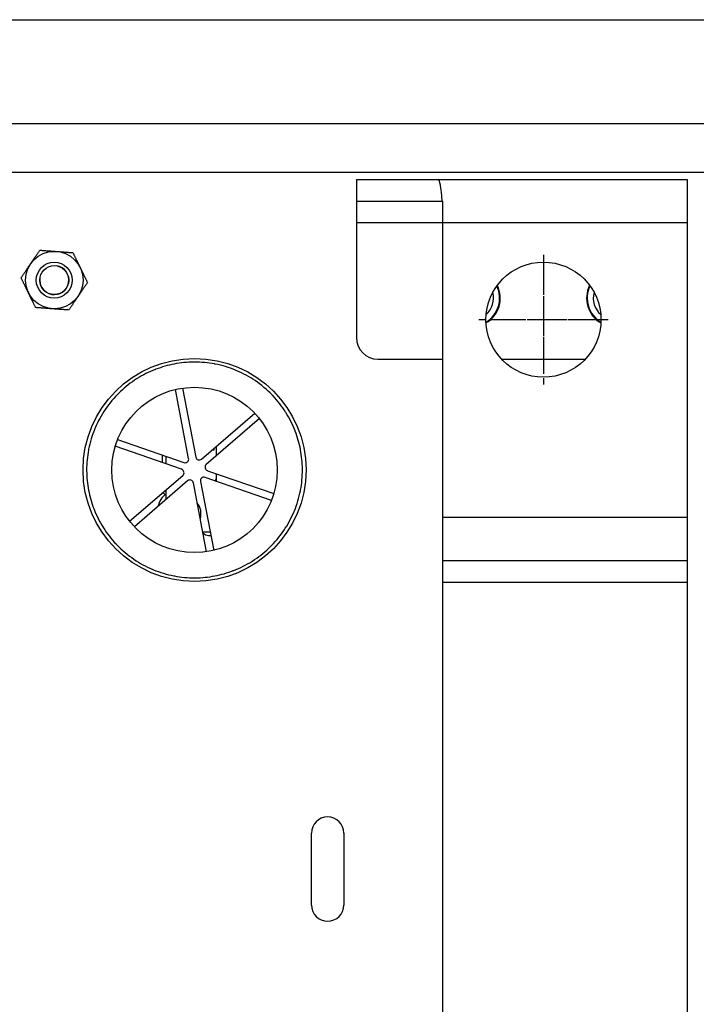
# Model space of a CAD drawing. Header units: millimetres. Extents: x 0 to 2970, y 0 to 2100.
# Tile 8 of 55: x 899 to 993, y 403 to 540. Entities that reach past the tile are written whole.
import ezdxf

# ---------------------------------------------------------------- set-up
doc = ezdxf.new("R2010")
doc.units = ezdxf.units.MM
doc.header["$LTSCALE"] = 0.2
doc.linetypes.add('CENTER2', pattern=[28.575, 19.05, -3.175, 3.175, -3.175])
doc.layers.add('02_Center Line', color=1, linetype='CENTER2')

# ---------------------------------------------------------------- blocks, each defined once
blk = doc.blocks.new('A$C5c935c73')
for p, q in [((-120.13, 62.61), (317.87, 62.61)), ((317.87, 48.11), (-120.13, 48.11)), ((-120.5, 41.4), (319.5, 41.4)), ((213.5, 40.4), (259.5, 40.4)), ((213.5, 40.4), (213.5, 18.4)), ((259.5, 40.4), (259.5, -197.6)), ((213.5, 37.4), (225.5, 37.4)), ((225.5, -194.6), (225.5, 37.4)), ((213.5, 34.4), (259.5, 34.4)), ((216.5, 15.4), (225.5, 15.4)), ((233.69, 15.4), (245.31, 15.4)), ((190.18, 1.61), (188.34, 11.19)), ((189.33, 11.38), (191.16, 1.8)), ((191.98, 1.51), (199.36, 7.89)), ((200.02, 7.14), (192.64, 0.76)), ((180.31, 4.24), (189.53, 1.04)), ((189.2, 0.1), (179.98, 3.29)), ((193.47, 2.8), (193.75, 2.8)), ((193.75, 2.8), (193.75, 3.04)), ((194, 3.26), (194, 1.93)), ((186.5, 2.09), (186.5, 1.03)), ((187, 1.92), (187, 0.86)), ((181.98, -7.14), (189.36, -0.76)), ((201.69, -4.24), (192.47, -1.04)), ((192.8, -0.1), (202.02, -3.29)), ((194, -1.2), (193.89, -1.51)), ((194, -0.51), (194, -1.57)), ((190.02, -1.51), (182.64, -7.89)), ((192.67, -11.38), (190.84, -1.8)), ((191.82, -1.61), (193.66, -11.19)), ((193.89, -1.51), (194, -1.55)), ((187, -2.8), (187, -4.12)), ((259.5, -6.6), (225.5, -6.6)), ((192.14, -8.6), (193.16, -8.6)), ((192.96, -9.1), (193.26, -9.1)), ((225.5, -12.6), (259.5, -12.6)), ((225.5, -15.6), (259.5, -15.6)), ((207.25, -60.5), (207.25, -50.5)), ((211.75, -50.5), (211.75, -60.5))]:
    blk.add_line(p, q)
for centre, radius in [((171.5, 26.4), 4), ((171.5, 26.4), 2.5), ((171.5, 26.4), 2.5), ((239.5, 20.9), 8), ((171.5, 26.4), 2.01), ((191, 0), 15.5), ((191, 0), 11.5)]:
    blk.add_circle(centre, radius)
for centre, radius, start, end in [((171.5, 26.4), 2.02, 170, 80), ((229.5, 23.9), 4, 300.2159, 26.3856), ((229.5, 23.9), 3.91, 300.9199, 25.6816), ((229.5, 23.9), 3.07, 311.4281, 15.1734), ((249.5, 23.9), 4, 153.6144, 239.7841), ((249.5, 23.9), 3.91, 154.3184, 239.0801), ((249.5, 23.9), 3.07, 164.8266, 228.5719), ((216.5, 18.4), 3, 180, 270), ((189.69, 1.51), 0.5, 250.8626, 10.8626), ((191.66, 1.89), 0.5, 190.8626, 310.8626), ((189.04, -0.38), 0.5, 310.8626, 70.8626), ((192.96, 0.38), 0.5, 130.8626, 250.8626), ((192.31, -1.51), 0.5, 70.8626, 190.8626), ((190.34, -1.89), 0.5, 10.8626, 130.8626), ((189.5, -6.1), 3.75, 131.8103, 164.2277), ((187.5, -2.64), 1, 209.1144, 231.5423), ((189.5, -6.1), 2.4, 343.0474, 38.6778), ((189.5, -6.1), 3.75, 315.338, 318.1897), ((192.96, -8.1), 1, 218.4577, 270), ((209.5, -50.5), 2.25, 0, 180), ((209.5, -60.5), 2.25, 180, 0)]:
    blk.add_arc(centre, radius, start, end)
blk.add_ellipse((224.87, 34.4), major_axis=(0, -6), ratio=0.105104, start_param=2.094395, end_param=3.141593)
for points in [[(168.19, 28.64), (168.79, 29.53), (169.48, 30.56)], [(169.48, 30.56), (170.72, 30.47), (171.79, 30.39)], [(171.79, 30.39), (172.86, 30.31), (174.09, 30.22)], [(174.09, 30.22), (174.63, 29.11), (175.1, 28.15)], [(166.89, 26.73), (167.59, 27.76), (168.19, 28.64)], [(175.1, 28.15), (175.57, 27.18), (176.11, 26.07)], [(167.9, 24.65), (167.43, 25.62), (166.89, 26.73)], [(176.11, 26.07), (175.41, 25.04), (174.81, 24.16)], [(168.91, 22.58), (168.37, 23.69), (167.9, 24.65)], [(174.81, 24.16), (174.21, 23.27), (173.52, 22.24)], [(171.21, 22.41), (170.14, 22.49), (168.91, 22.58)], [(173.52, 22.24), (172.28, 22.33), (171.21, 22.41)]]:
    blk.add_rational_spline(points, [1, 1.0379548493, 1], degree=2)
for points, knots in [([(205.73, 2.83), (205.56, 3.7), (205.32, 4.55), (205, 5.38), (204.99, 5.41), (204.98, 5.43), (204.97, 5.46), (204.63, 6.34), (204.21, 7.18), (203.71, 7.97), (203.69, 8), (203.67, 8.02), (203.66, 8.05), (203.15, 8.85), (202.57, 9.6), (201.91, 10.29), (201.87, 10.34), (201.83, 10.38), (201.78, 10.43), (201.06, 11.17), (200.27, 11.83), (199.42, 12.42), (198.61, 12.96), (197.77, 13.42), (196.87, 13.8), (196.81, 13.83), (196.75, 13.85), (196.7, 13.88), (195.79, 14.25), (194.85, 14.53), (193.89, 14.72), (193.86, 14.73), (193.82, 14.73), (193.79, 14.74), (192.87, 14.91), (191.93, 15), (190.99, 15), (190.96, 15), (190.93, 15), (190.9, 15), (189.98, 14.99), (189.07, 14.9), (188.17, 14.73), (187.3, 14.56), (186.45, 14.32), (185.62, 14), (185.59, 13.99), (185.57, 13.98), (185.54, 13.97), (184.66, 13.63), (183.82, 13.21), (183.03, 12.71), (183, 12.69), (182.98, 12.67), (182.95, 12.66), (182.15, 12.15), (181.4, 11.57), (180.71, 10.91), (180.66, 10.87), (180.62, 10.83), (180.57, 10.78), (179.83, 10.06), (179.17, 9.27), (178.58, 8.42), (178.04, 7.61), (177.58, 6.77), (177.2, 5.87), (177.17, 5.81), (177.15, 5.75), (177.12, 5.7), (176.75, 4.79), (176.47, 3.85), (176.28, 2.89), (176.27, 2.86), (176.27, 2.82), (176.26, 2.79), (176.09, 1.87), (176, 0.93), (176, -0.01), (176, -0.04), (176, -0.07), (176, -0.1), (176.01, -1.02), (176.1, -1.93), (176.27, -2.83)], [0.5, 0.5, 0.5, 0.5, 0.5302734, 0.5302734, 0.5302734, 0.53125, 0.53125, 0.53125, 0.5615234, 0.5615234, 0.5615234, 0.5625, 0.5625, 0.5625, 0.5917969, 0.5917969, 0.5917969, 0.59375, 0.59375, 0.59375, 0.625, 0.625, 0.625, 0.6542969, 0.6542969, 0.6542969, 0.65625, 0.65625, 0.65625, 0.6865234, 0.6865234, 0.6865234, 0.6875, 0.6875, 0.6875, 0.7177734, 0.7177734, 0.7177734, 0.71875, 0.71875, 0.71875, 0.75, 0.75, 0.75, 0.7802734, 0.7802734, 0.7802734, 0.78125, 0.78125, 0.78125, 0.8115234, 0.8115234, 0.8115234, 0.8125, 0.8125, 0.8125, 0.8417969, 0.8417969, 0.8417969, 0.84375, 0.84375, 0.84375, 0.875, 0.875, 0.875, 0.9042969, 0.9042969, 0.9042969, 0.90625, 0.90625, 0.90625, 0.9365234, 0.9365234, 0.9365234, 0.9375, 0.9375, 0.9375, 0.9677734, 0.9677734, 0.9677734, 0.96875, 0.96875, 0.96875, 1, 1, 1, 1]), ([(176.27, -2.83), (176.44, -3.7), (176.68, -4.55), (177, -5.38), (177.01, -5.41), (177.02, -5.43), (177.03, -5.46), (177.37, -6.34), (177.79, -7.18), (178.29, -7.97), (178.31, -8), (178.33, -8.02), (178.34, -8.05), (178.85, -8.85), (179.43, -9.6), (180.09, -10.29), (180.13, -10.34), (180.17, -10.38), (180.22, -10.43), (180.94, -11.17), (181.73, -11.83), (182.58, -12.42), (183.39, -12.96), (184.23, -13.42), (185.13, -13.8), (185.19, -13.83), (185.25, -13.85), (185.3, -13.88), (186.21, -14.25), (187.15, -14.53), (188.11, -14.72), (188.14, -14.73), (188.18, -14.73), (188.21, -14.74), (189.13, -14.91), (190.07, -15), (191.01, -15), (191.04, -15), (191.07, -15), (191.1, -15), (192.02, -14.99), (192.93, -14.9), (193.83, -14.73), (194.7, -14.56), (195.55, -14.32), (196.38, -14), (196.41, -13.99), (196.43, -13.98), (196.46, -13.97), (197.34, -13.63), (198.18, -13.21), (198.97, -12.71), (199, -12.69), (199.02, -12.67), (199.05, -12.66), (199.85, -12.15), (200.6, -11.57), (201.29, -10.91), (201.34, -10.87), (201.38, -10.83), (201.43, -10.78), (202.17, -10.06), (202.83, -9.27), (203.42, -8.42), (203.96, -7.61), (204.42, -6.77), (204.8, -5.87), (204.83, -5.81), (204.85, -5.75), (204.88, -5.7), (205.25, -4.79), (205.53, -3.85), (205.72, -2.89), (205.73, -2.86), (205.73, -2.82), (205.74, -2.79), (205.91, -1.87), (206, -0.93), (206, 0.01), (206, 0.04), (206, 0.07), (206, 0.1), (205.99, 1.02), (205.9, 1.93), (205.73, 2.83)], [0, 0, 0, 0, 0.0302734, 0.0302734, 0.0302734, 0.03125, 0.03125, 0.03125, 0.0615234, 0.0615234, 0.0615234, 0.0625, 0.0625, 0.0625, 0.0917969, 0.0917969, 0.0917969, 0.09375, 0.09375, 0.09375, 0.125, 0.125, 0.125, 0.1542969, 0.1542969, 0.1542969, 0.15625, 0.15625, 0.15625, 0.1865234, 0.1865234, 0.1865234, 0.1875, 0.1875, 0.1875, 0.2177734, 0.2177734, 0.2177734, 0.21875, 0.21875, 0.21875, 0.25, 0.25, 0.25, 0.2802734, 0.2802734, 0.2802734, 0.28125, 0.28125, 0.28125, 0.3115234, 0.3115234, 0.3115234, 0.3125, 0.3125, 0.3125, 0.3417969, 0.3417969, 0.3417969, 0.34375, 0.34375, 0.34375, 0.375, 0.375, 0.375, 0.4042969, 0.4042969, 0.4042969, 0.40625, 0.40625, 0.40625, 0.4365234, 0.4365234, 0.4365234, 0.4375, 0.4375, 0.4375, 0.4677734, 0.4677734, 0.4677734, 0.46875, 0.46875, 0.46875, 0.5, 0.5, 0.5, 0.5])]:
    blk.add_open_spline(points, degree=3, knots=knots)
at = {"layer": '02_Center Line'}
for p, q in [((239.5, 29.9), (239.5, 11.9)), ((248.5, 20.9), (230.5, 20.9))]:
    blk.add_line(p, q, dxfattribs=at)

msp = doc.modelspace()

# ---------------------------------------------------------------- linework, layer by layer
at = {"layer": '02_Center Line'}
for p, q in [((971.562, 505.64), (971.562, 491.14)), ((978.812, 498.39), (964.312, 498.39))]:
    msp.add_line(p, q, dxfattribs=at)

# ---------------------------------------------------------------- block references
msp.add_blockref('A$C5c935c73', (732.062, 477.49))

doc.saveas('drawing.dxf')
